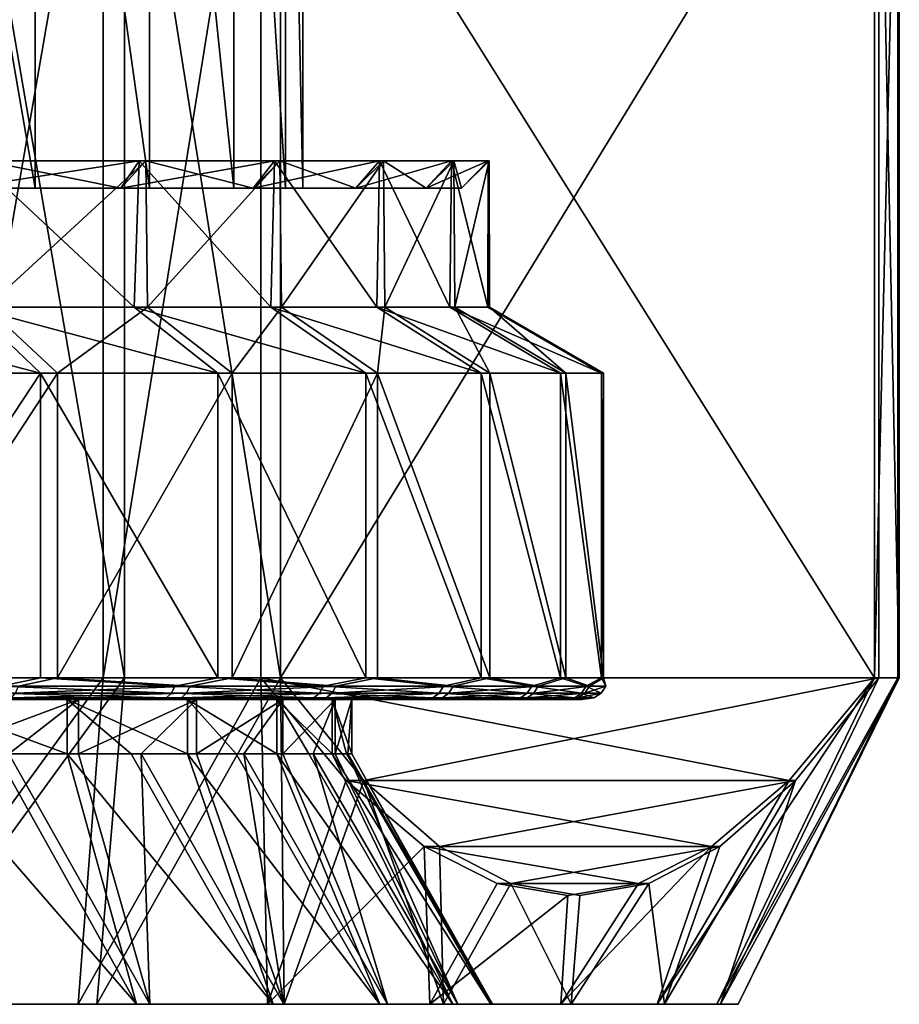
# Model space of a CAD drawing. Header units: metres. Extents: x -105 to 105, y -117 to 62.
# Tile 139 of 256: x -67 to -59, y 25 to 34. Entities that reach past the tile are written whole.
import ezdxf

# ---------------------------------------------------------------- set-up
doc = ezdxf.new("R2010")
doc.units = ezdxf.units.M
doc.layers.add('solid_509432_AD150_SW0001', color=7, linetype='CONTINUOUS')

msp = doc.modelspace()

# ---------------------------------------------------------------- linework, layer by layer
at = {"layer": 'solid_509432_AD150_SW0001'}
for points in [[(-68.250732, 40.165913, -7.593467), (-68.250885, 32.700001, -7.5936), (-66.956642, 32.700001, -6.299397)], [(-68.250732, 40.165913, 8.493466), (-66.95665, 32.700001, 7.199407), (-68.250877, 32.700001, 8.493591)], [(-66.956535, 40.165913, -6.29927), (-68.250732, 40.165913, -7.593467), (-66.956642, 32.700001, -6.299397)], [(-68.250732, 40.165913, 8.493466), (-66.956535, 40.165913, 7.19927), (-66.95665, 32.700001, 7.199407)], [(-66.956535, 40.165913, 7.19927), (-65.906815, 32.700001, 5.700134), (-66.95665, 32.700001, 7.199407)], [(-66.956535, 40.165913, -6.29927), (-66.956642, 32.700001, -6.299397), (-65.906792, 32.700001, -4.800103)], [(-65.906731, 40.165913, -4.8), (-66.956535, 40.165913, -6.29927), (-65.906792, 32.700001, -4.800103)], [(-66.956535, 40.165913, 7.19927), (-65.906731, 40.165913, 5.7), (-65.906815, 32.700001, 5.700134)], [(-65.906731, 40.165913, 5.7), (-65.13327, 32.700001, 4.041327), (-65.906815, 32.700001, 5.700134)], [(-65.906731, 40.165913, -4.8), (-65.906792, 32.700001, -4.800103), (-65.133247, 32.700001, -3.141274)], [(-65.133224, 40.165913, -3.141212), (-65.906731, 40.165913, -4.8), (-65.133247, 32.700001, -3.141274)], [(-65.906731, 40.165913, 5.7), (-65.133224, 40.165913, 4.041212), (-65.13327, 32.700001, 4.041327)], [(-65.133224, 40.165913, 4.041212), (-64.659531, 32.700001, 2.273388), (-65.13327, 32.700001, 4.041327)], [(-65.133224, 40.165913, -3.141212), (-65.133247, 32.700001, -3.141274), (-64.659523, 32.700001, -1.37332)], [(-64.659515, 40.165913, -1.373306), (-65.133224, 40.165913, -3.141212), (-64.659523, 32.700001, -1.37332)], [(-65.133224, 40.165913, 4.041212), (-64.659515, 40.165913, 2.273306), (-64.659531, 32.700001, 2.273388)], [(-64.659515, 40.165913, 2.273306), (-64.5, 32.700001, 0.450036), (-64.659531, 32.700001, 2.273388)], [(-64.659515, 40.165913, -1.373306), (-64.659523, 32.700001, -1.37332), (-64.5, 32.700001, 0.450036)], [(-64.5, 40.165913, 0.45), (-64.659515, 40.165913, -1.373306), (-64.5, 32.700001, 0.450036)], [(-64.659515, 40.165913, 2.273306), (-64.5, 40.165913, 0.45), (-64.5, 32.700001, 0.450036)], [(-66.334839, 37.200001, -13.000463), (-66.334839, 28.200001, -13.000463), (-67.89418, 28.200001, -13.885528)], [(-67.89418, 37.200001, -13.885528), (-66.334839, 37.200001, -13.000463), (-67.89418, 28.200001, -13.885528)], [(-67.684135, 37.200001, 14.679482), (-67.684135, 28.200001, 14.679482), (-66.137978, 28.200001, 13.771583)], [(-67.684135, 37.200001, 14.679482), (-66.137978, 28.200001, 13.771583), (-66.137978, 37.200001, 13.771583)], [(-64.884377, 37.200001, -11.94654), (-64.884377, 28.200001, -11.94654), (-66.334839, 28.200001, -13.000463)], [(-66.334839, 37.200001, -13.000463), (-64.884377, 37.200001, -11.94654), (-66.334839, 28.200001, -13.000463)], [(-66.137978, 37.200001, 13.771583), (-66.137978, 28.200001, 13.771583), (-64.703178, 28.200001, 12.696445)], [(-66.137978, 37.200001, 13.771583), (-64.703178, 28.200001, 12.696445), (-64.703178, 37.200001, 12.696445)], [(-64.884377, 37.200001, -11.94654), (-59.245857, 28.200001, -2.34409), (-64.884377, 28.200001, -11.94654)], [(-59.245857, 37.200001, -2.34409), (-59.245857, 28.200001, -2.34409), (-64.884377, 37.200001, -11.94654)], [(-59.20647, 37.200001, 3.012115), (-64.703178, 28.200001, 12.696445), (-59.20647, 28.200001, 3.012115)], [(-64.703178, 37.200001, 12.696445), (-64.703178, 28.200001, 12.696445), (-59.20647, 37.200001, 3.012115)], [(-59.032162, 37.200001, -0.563945), (-59.032162, 28.200001, -0.563945), (-59.245857, 28.200001, -2.34409)], [(-59.032162, 37.200001, -0.563945), (-59.245857, 28.200001, -2.34409), (-59.245857, 37.200001, -2.34409)], [(-59.20647, 37.200001, 3.012115), (-59.20647, 28.200001, 3.012115), (-59.018974, 28.200001, 1.22902)], [(-59.20647, 37.200001, 3.012115), (-59.018974, 28.200001, 1.22902), (-59.018974, 37.200001, 1.22902)], [(-59.018974, 37.200001, 1.22902), (-59.018974, 28.200001, 1.22902), (-59.032162, 28.200001, -0.563945)], [(-59.018974, 37.200001, 1.22902), (-59.032162, 28.200001, -0.563945), (-59.032162, 37.200001, -0.563945)], [(-67.629585, 32.700001, 9.919794), (-66.171425, 32.700001, 8.577498), (-67.419907, 32.950001, 10.073131)], [(-67.629578, 32.700001, -9.019788), (-67.490868, 32.950001, -9.228607), (-66.003456, 32.950001, -7.864123)], [(-66.17144, 32.700001, -7.677511), (-67.629578, 32.700001, -9.019788), (-66.003456, 32.950001, -7.864123)], [(-67.490868, 32.950001, -9.228607), (-67.547226, 31.606218, -9.272072), (-66.048615, 31.606218, -7.912729)], [(-66.003456, 32.950001, -7.864123), (-67.490868, 32.950001, -9.228607), (-66.048615, 31.606218, -7.912729)], [(-67.419907, 32.950001, 10.073131), (-65.942566, 32.950001, 8.697747), (-67.405067, 31.606218, 10.061424)], [(-66.171425, 32.700001, 8.577498), (-65.942566, 32.950001, 8.697747), (-67.419907, 32.950001, 10.073131)], [(-65.942566, 32.950001, 8.697747), (-65.926605, 31.606218, 8.68019), (-67.405067, 31.606218, 10.061424)], [(-66.17144, 32.700001, -7.677511), (-66.003456, 32.950001, -7.864123), (-64.7603, 32.950001, -6.27391)], [(-64.954102, 32.700001, -6.11353), (-66.17144, 32.700001, -7.677511), (-64.7603, 32.950001, -6.27391)], [(-66.171425, 32.700001, 8.577498), (-64.954079, 32.700001, 7.013494), (-65.942566, 32.950001, 8.697747)], [(-66.003456, 32.950001, -7.864123), (-66.048615, 31.606218, -7.912729), (-64.794197, 31.606218, -6.325261)], [(-64.7603, 32.950001, -6.27391), (-66.003456, 32.950001, -7.864123), (-64.794197, 31.606218, -6.325261)], [(-65.942566, 32.950001, 8.697747), (-64.711136, 32.950001, 7.098436), (-65.926605, 31.606218, 8.68019)], [(-64.954079, 32.700001, 7.013494), (-64.711136, 32.950001, 7.098436), (-65.942566, 32.950001, 8.697747)], [(-64.711136, 32.950001, 7.098436), (-64.695671, 31.606218, 7.074447), (-65.926605, 31.606218, 8.68019)], [(-64.954102, 32.700001, -6.11353), (-64.7603, 32.950001, -6.27391), (-63.795147, 32.950001, -4.501141)], [(-64.010788, 32.700001, -4.370495), (-64.954102, 32.700001, -6.11353), (-63.795147, 32.950001, -4.501141)], [(-64.954079, 32.700001, 7.013494), (-64.010765, 32.700001, 5.270436), (-64.711136, 32.950001, 7.098436)], [(-64.7603, 32.950001, -6.27391), (-64.794197, 31.606218, -6.325261), (-63.818207, 31.606218, -4.552999)], [(-63.795147, 32.950001, -4.501141), (-64.7603, 32.950001, -6.27391), (-63.818207, 31.606218, -4.552999)], [(-64.711136, 32.950001, 7.098436), (-63.759045, 32.950001, 5.318618), (-64.695671, 31.606218, 7.074447)], [(-64.010765, 32.700001, 5.270436), (-63.759045, 32.950001, 5.318618), (-64.711136, 32.950001, 7.098436)], [(-63.759045, 32.950001, 5.318618), (-63.745846, 31.606218, 5.288024), (-64.695671, 31.606218, 7.074447)], [(-64.010788, 32.700001, -4.370495), (-63.795147, 32.950001, -4.501141), (-63.134212, 32.950001, -2.593948)], [(-63.367229, 32.700001, -2.495951), (-64.010788, 32.700001, -4.370495), (-63.134212, 32.950001, -2.593948)], [(-64.010765, 32.700001, 5.270436), (-63.36721, 32.700001, 3.395874), (-63.759045, 32.950001, 5.318618)], [(-63.795147, 32.950001, -4.501141), (-63.818207, 31.606218, -4.552999), (-63.147243, 31.606218, -2.644296)], [(-63.134212, 32.950001, -2.593948), (-63.795147, 32.950001, -4.501141), (-63.147243, 31.606218, -2.644296)], [(-63.759045, 32.950001, 5.318618), (-63.112152, 32.950001, 3.406617), (-63.745846, 31.606218, 5.288024)], [(-63.36721, 32.700001, 3.395874), (-63.112152, 32.950001, 3.406617), (-63.759045, 32.950001, 5.318618)], [(-63.112152, 32.950001, 3.406617), (-63.103024, 31.606218, 3.36966), (-63.745846, 31.606218, 5.288024)], [(-63.367229, 32.700001, -2.495951), (-63.134212, 32.950001, -2.593948), (-62.795437, 32.950001, -0.604112)], [(-63.040993, 32.700001, -0.541029), (-63.367229, 32.700001, -2.495951), (-62.795437, 32.950001, -0.604112)], [(-63.36721, 32.700001, 3.395874), (-63.040985, 32.700001, 1.440942), (-63.112152, 32.950001, 3.406617)], [(-63.134212, 32.950001, -2.593948), (-63.147243, 31.606218, -2.644296), (-62.799603, 31.606218, -0.651251)], [(-62.795437, 32.950001, -0.604112), (-63.134212, 32.950001, -2.593948), (-62.799603, 31.606218, -0.651251)], [(-63.112152, 32.950001, 3.406617), (-62.788017, 32.950001, 1.414344), (-63.103024, 31.606218, 3.36966)], [(-63.040985, 32.700001, 1.440942), (-62.788017, 32.950001, 1.414344), (-63.112152, 32.950001, 3.406617)], [(-62.788017, 32.950001, 1.414344), (-62.784725, 31.606218, 1.371719), (-63.103024, 31.606218, 3.36966)], [(-63.040993, 32.700001, -0.541029), (-62.795437, 32.950001, -0.604112), (-62.788017, 32.950001, 1.414344)], [(-63.040985, 32.700001, 1.440942), (-63.040993, 32.700001, -0.541029), (-62.788017, 32.950001, 1.414344)], [(-62.795437, 32.950001, -0.604112), (-62.799603, 31.606218, -0.651251), (-62.784725, 31.606218, 1.371719)], [(-62.788017, 32.950001, 1.414344), (-62.795437, 32.950001, -0.604112), (-62.784725, 31.606218, 1.371719)], [(-69.75016, 32.700001, -8.64336), (-67.629578, 32.700001, -9.019788), (-66.17144, 32.700001, -7.677511)], [(-68.250885, 32.700001, -7.5936), (-69.75016, 32.700001, -8.64336), (-66.17144, 32.700001, -7.677511)], [(-69.75013, 32.700001, 9.543344), (-66.171425, 32.700001, 8.577498), (-67.629585, 32.700001, 9.919794)], [(-69.75013, 32.700001, 9.543344), (-68.250877, 32.700001, 8.493591), (-66.171425, 32.700001, 8.577498)], [(-68.250885, 32.700001, -7.5936), (-66.17144, 32.700001, -7.677511), (-64.954102, 32.700001, -6.11353)], [(-66.956642, 32.700001, -6.299397), (-68.250885, 32.700001, -7.5936), (-64.954102, 32.700001, -6.11353)], [(-68.250877, 32.700001, 8.493591), (-66.95665, 32.700001, 7.199407), (-66.171425, 32.700001, 8.577498)], [(-66.95665, 32.700001, 7.199407), (-64.954079, 32.700001, 7.013494), (-66.171425, 32.700001, 8.577498)], [(-66.95665, 32.700001, 7.199407), (-65.906815, 32.700001, 5.700134), (-64.954079, 32.700001, 7.013494)], [(-65.906792, 32.700001, -4.800103), (-66.956642, 32.700001, -6.299397), (-64.954102, 32.700001, -6.11353)], [(-65.906815, 32.700001, 5.700134), (-64.010765, 32.700001, 5.270436), (-64.954079, 32.700001, 7.013494)], [(-65.906815, 32.700001, 5.700134), (-65.13327, 32.700001, 4.041327), (-64.010765, 32.700001, 5.270436)], [(-65.906792, 32.700001, -4.800103), (-64.954102, 32.700001, -6.11353), (-64.010788, 32.700001, -4.370495)], [(-65.133247, 32.700001, -3.141274), (-65.906792, 32.700001, -4.800103), (-64.010788, 32.700001, -4.370495)], [(-65.13327, 32.700001, 4.041327), (-63.36721, 32.700001, 3.395874), (-64.010765, 32.700001, 5.270436)], [(-65.13327, 32.700001, 4.041327), (-64.659531, 32.700001, 2.273388), (-63.36721, 32.700001, 3.395874)], [(-65.133247, 32.700001, -3.141274), (-64.010788, 32.700001, -4.370495), (-63.367229, 32.700001, -2.495951)], [(-64.659523, 32.700001, -1.37332), (-65.133247, 32.700001, -3.141274), (-63.367229, 32.700001, -2.495951)], [(-64.659531, 32.700001, 2.273388), (-63.040985, 32.700001, 1.440942), (-63.36721, 32.700001, 3.395874)], [(-64.659531, 32.700001, 2.273388), (-64.5, 32.700001, 0.450036), (-63.040985, 32.700001, 1.440942)], [(-64.659523, 32.700001, -1.37332), (-63.367229, 32.700001, -2.495951), (-63.040993, 32.700001, -0.541029)], [(-64.5, 32.700001, 0.450036), (-64.659523, 32.700001, -1.37332), (-63.040993, 32.700001, -0.541029)], [(-64.5, 32.700001, 0.450036), (-63.040993, 32.700001, -0.541029), (-63.040985, 32.700001, 1.440942)], [(-69.249123, 31.606218, -10.366189), (-68.75621, 31, -11.293299), (-66.908424, 31, -10.105395)], [(-67.547226, 31.606218, -9.272072), (-69.249123, 31.606218, -10.366189), (-66.908424, 31, -10.105395)], [(-67.405067, 31.606218, 10.061424), (-66.754074, 31, 10.885262), (-68.58419, 31, 12.100211)], [(-67.547226, 31.606218, -9.272072), (-66.908424, 31, -10.105395), (-65.281357, 31, -8.629533)], [(-66.048615, 31.606218, -7.912729), (-67.547226, 31.606218, -9.272072), (-65.281357, 31, -8.629533)], [(-67.405067, 31.606218, 10.061424), (-65.926605, 31.606218, 8.68019), (-66.754074, 31, 10.885262)], [(-65.926605, 31.606218, 8.68019), (-65.148888, 31, 9.385633), (-66.754074, 31, 10.885262)], [(-66.048615, 31.606218, -7.912729), (-65.281357, 31, -8.629533), (-63.919411, 31, -6.905989)], [(-64.794197, 31.606218, -6.325261), (-66.048615, 31.606218, -7.912729), (-63.919411, 31, -6.905989)], [(-65.926605, 31.606218, 8.68019), (-64.695671, 31.606218, 7.074447), (-65.148888, 31, 9.385633)], [(-64.695671, 31.606218, 7.074447), (-63.812435, 31, 7.642248), (-65.148888, 31, 9.385633)], [(-64.794197, 31.606218, -6.325261), (-63.919411, 31, -6.905989), (-62.859756, 31, -4.981807)], [(-63.818207, 31.606218, -4.552999), (-64.794197, 31.606218, -6.325261), (-62.859756, 31, -4.981807)], [(-64.695671, 31.606218, 7.074447), (-63.745846, 31.606218, 5.288024), (-63.812435, 31, 7.642248)], [(-63.818207, 31.606218, -4.552999), (-62.859756, 31, -4.981807), (-62.13129, 31, -2.909507)], [(-63.147243, 31.606218, -2.644296), (-63.818207, 31.606218, -4.552999), (-62.13129, 31, -2.909507)], [(-63.745846, 31.606218, 5.288024), (-62.781193, 31, 5.702691), (-63.812435, 31, 7.642248)], [(-63.745846, 31.606218, 5.288024), (-63.103024, 31.606218, 3.36966), (-62.781193, 31, 5.702691)], [(-63.147243, 31.606218, -2.644296), (-62.13129, 31, -2.909507), (-61.753853, 31, -0.745654)], [(-62.799603, 31.606218, -0.651251), (-63.147243, 31.606218, -2.644296), (-61.753853, 31, -0.745654)], [(-63.103024, 31.606218, 3.36966), (-62.083279, 31, 3.619903), (-62.781193, 31, 5.702691)], [(-63.103024, 31.606218, 3.36966), (-62.784725, 31.606218, 1.371719), (-62.083279, 31, 3.619903)], [(-62.799603, 31.606218, -0.651251), (-61.753853, 31, -0.745654), (-61.737701, 31, 1.450733)], [(-62.784725, 31.606218, 1.371719), (-62.799603, 31.606218, -0.651251), (-61.737701, 31, 1.450733)], [(-62.784725, 31.606218, 1.371719), (-61.737701, 31, 1.450733), (-62.083279, 31, 3.619903)], [(-66.908424, 31, -10.105395), (-68.75621, 31, -11.293299), (-68.756081, 28.200001, -11.29323)], [(-66.908424, 31, -10.105395), (-68.756081, 28.200001, -11.29323), (-66.908363, 28.200001, -10.105351)], [(-68.58419, 31, 12.100211), (-66.754074, 31, 10.885262), (-68.584061, 28.200001, 12.10014)], [(-66.754074, 31, 10.885262), (-66.754021, 28.200001, 10.885219), (-68.584061, 28.200001, 12.10014)], [(-66.908424, 31, -10.105395), (-66.908363, 28.200001, -10.105351), (-65.281372, 28.200001, -8.629551)], [(-65.281357, 31, -8.629533), (-66.908424, 31, -10.105395), (-65.281372, 28.200001, -8.629551)], [(-66.754074, 31, 10.885262), (-65.148888, 31, 9.385633), (-66.754021, 28.200001, 10.885219)], [(-65.148888, 31, 9.385633), (-65.148903, 28.200001, 9.385652), (-66.754021, 28.200001, 10.885219)], [(-65.281357, 31, -8.629533), (-65.281372, 28.200001, -8.629551), (-63.919476, 28.200001, -6.906084)], [(-63.919411, 31, -6.905989), (-65.281357, 31, -8.629533), (-63.919476, 28.200001, -6.906084)], [(-63.812435, 31, 7.642248), (-63.8125, 28.200001, 7.642344), (-65.148903, 28.200001, 9.385652)], [(-65.148888, 31, 9.385633), (-63.812435, 31, 7.642248), (-65.148903, 28.200001, 9.385652)], [(-63.919411, 31, -6.905989), (-63.919476, 28.200001, -6.906084), (-62.859829, 28.200001, -4.981962)], [(-62.859756, 31, -4.981807), (-63.919411, 31, -6.905989), (-62.859829, 28.200001, -4.981962)], [(-63.812435, 31, 7.642248), (-62.781261, 28.200001, 5.702847), (-63.8125, 28.200001, 7.642344)], [(-63.812435, 31, 7.642248), (-62.781193, 31, 5.702691), (-62.781261, 28.200001, 5.702847)], [(-62.859756, 31, -4.981807), (-62.859829, 28.200001, -4.981962), (-62.131332, 28.200001, -2.909671)], [(-62.13129, 31, -2.909507), (-62.859756, 31, -4.981807), (-62.131332, 28.200001, -2.909671)], [(-62.781193, 31, 5.702691), (-62.083317, 28.200001, 3.620067), (-62.781261, 28.200001, 5.702847)], [(-62.781193, 31, 5.702691), (-62.083279, 31, 3.619903), (-62.083317, 28.200001, 3.620067)], [(-62.13129, 31, -2.909507), (-62.131332, 28.200001, -2.909671), (-61.75386, 28.200001, -0.745736)], [(-61.753853, 31, -0.745654), (-62.13129, 31, -2.909507), (-61.75386, 28.200001, -0.745736)], [(-62.083279, 31, 3.619903), (-61.737709, 28.200001, 1.450815), (-62.083317, 28.200001, 3.620067)], [(-62.083279, 31, 3.619903), (-61.737701, 31, 1.450733), (-61.737709, 28.200001, 1.450815)], [(-61.753853, 31, -0.745654), (-61.75386, 28.200001, -0.745736), (-61.737709, 28.200001, 1.450815)], [(-61.737701, 31, 1.450733), (-61.753853, 31, -0.745654), (-61.737709, 28.200001, 1.450815)], [(-67.270645, 28.123463, -10.354735), (-66.908363, 28.200001, -10.105351), (-68.756081, 28.200001, -11.29323)], [(-67.112587, 28.123463, 11.139903), (-68.584061, 28.200001, 12.10014), (-66.754021, 28.200001, 10.885219)], [(-66.334839, 28.200001, -13.000463), (-66.56356, 25.200001, -11.343067), (-68.512344, 25.200001, -12.517667)], [(-67.89418, 28.200001, -13.885528), (-66.334839, 28.200001, -13.000463), (-68.512344, 25.200001, -12.517667)], [(-66.137978, 28.200001, 13.771583), (-68.32235, 25.200001, 13.32086), (-66.391052, 25.200001, 12.11773)], [(-66.137978, 28.200001, 13.771583), (-67.684135, 28.200001, 14.679482), (-68.32235, 25.200001, 13.32086)], [(-67.270645, 28.123463, -10.354735), (-65.675568, 28.123463, -9.012573), (-66.908363, 28.200001, -10.105351)], [(-65.53743, 28.123463, 9.774429), (-67.112587, 28.123463, 11.139903), (-66.754021, 28.200001, 10.885219)], [(-65.675568, 28.123463, -9.012573), (-65.281372, 28.200001, -8.629551), (-66.908363, 28.200001, -10.105351)], [(-65.53743, 28.123463, 9.774429), (-66.754021, 28.200001, 10.885219), (-65.148903, 28.200001, 9.385652)], [(-64.884377, 28.200001, -11.94654), (-64.822617, 25.200001, -9.878162), (-66.56356, 25.200001, -11.343067)], [(-66.334839, 28.200001, -13.000463), (-64.884377, 28.200001, -11.94654), (-66.56356, 25.200001, -11.343067)], [(-64.703178, 28.200001, 12.696445), (-66.391052, 25.200001, 12.11773), (-64.671837, 25.200001, 10.627381)], [(-64.703178, 28.200001, 12.696445), (-66.137978, 28.200001, 13.771583), (-66.391052, 25.200001, 12.11773)], [(-65.675568, 28.123463, -9.012573), (-64.310097, 28.123463, -7.437411), (-65.281372, 28.200001, -8.629551)], [(-64.195267, 28.123463, 8.179358), (-65.53743, 28.123463, 9.774429), (-65.148903, 28.200001, 9.385652)], [(-64.310097, 28.123463, -7.437411), (-63.919476, 28.200001, -6.906084), (-65.281372, 28.200001, -8.629551)], [(-64.195267, 28.123463, 8.179358), (-65.148903, 28.200001, 9.385652), (-63.8125, 28.200001, 7.642344)], [(-64.884377, 28.200001, -11.94654), (-64.099403, 27.257408, -10.609726), (-64.822617, 25.200001, -9.878162)], [(-64.884377, 28.200001, -11.94654), (-59.245857, 28.200001, -2.34409), (-60.03083, 27.257406, -3.680908)], [(-64.884377, 28.200001, -11.94654), (-60.03083, 27.257406, -3.680908), (-64.099403, 27.257408, -10.609726)], [(-63.937943, 27.257406, 11.348227), (-64.703178, 28.200001, 12.696445), (-64.671837, 25.200001, 10.627381)], [(-59.20647, 28.200001, 3.012115), (-64.703178, 28.200001, 12.696445), (-63.937943, 27.257406, 11.348227)], [(-64.310097, 28.123463, -7.437411), (-63.207844, 28.123463, -5.668035), (-63.919476, 28.200001, -6.906084)], [(-63.119152, 28.123463, 6.393963), (-64.195267, 28.123463, 8.179358), (-63.8125, 28.200001, 7.642344)], [(-59.20647, 28.200001, 3.012115), (-63.937943, 27.257406, 11.348227), (-59.971699, 27.257408, 4.360328)], [(-63.207844, 28.123463, -5.668035), (-62.859829, 28.200001, -4.981962), (-63.919476, 28.200001, -6.906084)], [(-63.119152, 28.123463, 6.393963), (-63.8125, 28.200001, 7.642344), (-62.781261, 28.200001, 5.702847)], [(-63.207844, 28.123463, -5.668035), (-62.395954, 28.123463, -3.748012), (-62.859829, 28.200001, -4.981962)], [(-62.335583, 28.123463, 4.462209), (-63.119152, 28.123463, 6.393963), (-62.781261, 28.200001, 5.702847)], [(-62.395954, 28.123463, -3.748012), (-62.131332, 28.200001, -2.909671), (-62.859829, 28.200001, -4.981962)], [(-62.335583, 28.123463, 4.462209), (-62.781261, 28.200001, 5.702847), (-62.083317, 28.200001, 3.620067)], [(-62.395954, 28.123463, -3.748012), (-61.894417, 28.123463, -1.72462), (-62.131332, 28.200001, -2.909671)], [(-61.863857, 28.123463, 2.431661), (-62.335583, 28.123463, 4.462209), (-62.083317, 28.200001, 3.620067)], [(-61.894417, 28.123463, -1.72462), (-61.75386, 28.200001, -0.745736), (-62.131332, 28.200001, -2.909671)], [(-61.863857, 28.123463, 2.431661), (-62.083317, 28.200001, 3.620067), (-61.737709, 28.200001, 1.450815)], [(-61.894417, 28.123463, -1.72462), (-61.715584, 28.123463, 0.352318), (-61.75386, 28.200001, -0.745736)], [(-61.715584, 28.123463, 0.352318), (-61.863857, 28.123463, 2.431661), (-61.737709, 28.200001, 1.450815)], [(-61.715584, 28.123463, 0.352318), (-61.737709, 28.200001, 1.450815), (-61.75386, 28.200001, -0.745736)], [(-59.245857, 28.200001, -2.34409), (-60.69558, 25.200001, -1.923522), (-61.243027, 25.200001, -4.132107)], [(-60.03083, 27.257406, -3.680908), (-59.245857, 28.200001, -2.34409), (-61.243027, 25.200001, -4.132107)], [(-59.032162, 28.200001, -0.563945), (-60.500393, 25.200001, 0.343382), (-60.69558, 25.200001, -1.923522)], [(-59.245857, 28.200001, -2.34409), (-59.032162, 28.200001, -0.563945), (-60.69558, 25.200001, -1.923522)], [(-59.018974, 28.200001, 1.22902), (-60.662224, 25.200001, 2.612911), (-60.500393, 25.200001, 0.343382)], [(-59.20647, 28.200001, 3.012115), (-59.971699, 27.257408, 4.360328), (-60.662224, 25.200001, 2.612911)], [(-59.018974, 28.200001, 1.22902), (-59.20647, 28.200001, 3.012115), (-60.662224, 25.200001, 2.612911)], [(-59.032162, 28.200001, -0.563945), (-59.018974, 28.200001, 1.22902), (-60.500393, 25.200001, 0.343382)], [(-67.333702, 28.015163, -10.266584), (-65.751648, 28.015163, -8.935372), (-67.295898, 28.058523, -10.319429)], [(-67.295898, 28.058523, -10.319429), (-65.706039, 28.058523, -8.981652), (-67.270645, 28.123463, -10.354735)], [(-65.751648, 28.015163, -8.935372), (-65.706039, 28.058523, -8.981652), (-67.295898, 28.058523, -10.319429)], [(-65.706039, 28.058523, -8.981652), (-65.675568, 28.123463, -9.012573), (-67.270645, 28.123463, -10.354735)], [(-67.176941, 28.015163, 11.052689), (-67.138359, 28.058523, 11.104972), (-65.568344, 28.058523, 9.74396)], [(-65.614624, 28.015163, 9.698356), (-67.176941, 28.015163, 11.052689), (-65.568344, 28.058523, 9.74396)], [(-67.138359, 28.058523, 11.104972), (-67.112587, 28.123463, 11.139903), (-65.53743, 28.123463, 9.774429)], [(-65.568344, 28.058523, 9.74396), (-67.138359, 28.058523, 11.104972), (-65.53743, 28.123463, 9.774429)], [(-65.751648, 28.015163, -8.935372), (-64.397308, 28.015163, -7.373061), (-65.706039, 28.058523, -8.981652)], [(-65.706039, 28.058523, -8.981652), (-64.345032, 28.058523, -7.411638), (-65.675568, 28.123463, -9.012573)], [(-64.397308, 28.015163, -7.373061), (-64.345032, 28.058523, -7.411638), (-65.706039, 28.058523, -8.981652)], [(-64.345032, 28.058523, -7.411638), (-64.310097, 28.123463, -7.437411), (-65.675568, 28.123463, -9.012573)], [(-65.614624, 28.015163, 9.698356), (-65.568344, 28.058523, 9.74396), (-64.230568, 28.058523, 8.1541)], [(-64.283417, 28.015163, 8.116298), (-65.614624, 28.015163, 9.698356), (-64.230568, 28.058523, 8.1541)], [(-65.568344, 28.058523, 9.74396), (-65.53743, 28.123463, 9.774429), (-64.195267, 28.123463, 8.179358)], [(-64.230568, 28.058523, 8.1541), (-65.568344, 28.058523, 9.74396), (-64.195267, 28.123463, 8.179358)], [(-64.397308, 28.015163, -7.373061), (-63.30405, 28.015163, -5.61812), (-64.345032, 28.058523, -7.411638)], [(-64.345032, 28.058523, -7.411638), (-63.246376, 28.058523, -5.648043), (-64.310097, 28.123463, -7.437411)], [(-63.30405, 28.015163, -5.61812), (-63.246376, 28.058523, -5.648043), (-64.345032, 28.058523, -7.411638)], [(-63.246376, 28.058523, -5.648043), (-63.207844, 28.123463, -5.668035), (-64.310097, 28.123463, -7.437411)], [(-64.283417, 28.015163, 8.116298), (-64.230568, 28.058523, 8.1541), (-63.157974, 28.058523, 6.37454)], [(-63.21608, 28.015163, 6.345469), (-64.283417, 28.015163, 8.116298), (-63.157974, 28.058523, 6.37454)], [(-64.230568, 28.058523, 8.1541), (-64.195267, 28.123463, 8.179358), (-63.119152, 28.123463, 6.393963)], [(-63.157974, 28.058523, 6.37454), (-64.230568, 28.058523, 8.1541), (-63.119152, 28.123463, 6.393963)], [(-63.30405, 28.015163, -5.61812), (-62.498783, 28.015163, -3.713762), (-63.246376, 28.058523, -5.648043)], [(-63.246376, 28.058523, -5.648043), (-62.437141, 28.058523, -3.734294), (-63.207844, 28.123463, -5.668035)], [(-62.498783, 28.015163, -3.713762), (-62.437141, 28.058523, -3.734294), (-63.246376, 28.058523, -5.648043)], [(-63.21608, 28.015163, 6.345469), (-63.157974, 28.058523, 6.37454), (-62.376965, 28.058523, 4.449099)], [(-62.438908, 28.015163, 4.429475), (-63.21608, 28.015163, 6.345469), (-62.376965, 28.058523, 4.449099)], [(-62.437141, 28.058523, -3.734294), (-62.395954, 28.123463, -3.748012), (-63.207844, 28.123463, -5.668035)], [(-63.157974, 28.058523, 6.37454), (-63.119152, 28.123463, 6.393963), (-62.335583, 28.123463, 4.462209)], [(-62.376965, 28.058523, 4.449099), (-63.157974, 28.058523, 6.37454), (-62.335583, 28.123463, 4.462209)], [(-62.498783, 28.015163, -3.713762), (-62.001339, 28.015163, -1.706879), (-62.437141, 28.058523, -3.734294)], [(-62.438908, 28.015163, 4.429475), (-62.376965, 28.058523, 4.449099), (-61.90678, 28.058523, 2.425185)], [(-61.971027, 28.015163, 2.415493), (-62.438908, 28.015163, 4.429475), (-61.90678, 28.058523, 2.425185)], [(-62.437141, 28.058523, -3.734294), (-61.937241, 28.058523, -1.717515), (-62.395954, 28.123463, -3.748012)], [(-62.001339, 28.015163, -1.706879), (-61.937241, 28.058523, -1.717515), (-62.437141, 28.058523, -3.734294)], [(-61.937241, 28.058523, -1.717515), (-61.894417, 28.123463, -1.72462), (-62.395954, 28.123463, -3.748012)], [(-62.376965, 28.058523, 4.449099), (-62.335583, 28.123463, 4.462209), (-61.863857, 28.123463, 2.431661)], [(-61.90678, 28.058523, 2.425185), (-62.376965, 28.058523, 4.449099), (-61.863857, 28.123463, 2.431661)], [(-62.001339, 28.015163, -1.706879), (-61.823963, 28.015163, 0.353115), (-61.937241, 28.058523, -1.717515)], [(-61.971027, 28.015163, 2.415493), (-61.90678, 28.058523, 2.425185), (-61.758991, 28.058523, 0.352637)], [(-61.823963, 28.015163, 0.353115), (-61.971027, 28.015163, 2.415493), (-61.758991, 28.058523, 0.352637)], [(-61.937241, 28.058523, -1.717515), (-61.758991, 28.058523, 0.352637), (-61.894417, 28.123463, -1.72462)], [(-61.823963, 28.015163, 0.353115), (-61.758991, 28.058523, 0.352637), (-61.937241, 28.058523, -1.717515)], [(-61.90678, 28.058523, 2.425185), (-61.863857, 28.123463, 2.431661), (-61.715584, 28.123463, 0.352318)], [(-61.758991, 28.058523, 0.352637), (-61.90678, 28.058523, 2.425185), (-61.715584, 28.123463, 0.352318)], [(-61.758991, 28.058523, 0.352637), (-61.715584, 28.123463, 0.352318), (-61.894417, 28.123463, -1.72462)], [(-67.333702, 28.015163, -10.266584), (-68.854568, 28, -11.119081), (-67.033432, 28, -9.94922)], [(-67.033432, 28, -9.94922), (-68.854568, 28, -11.119081), (-68.023384, 28, -7.989745)], [(-67.176941, 28.015163, 11.052689), (-66.881363, 28, 10.730941), (-68.685097, 28, 11.927457)], [(-68.685097, 28, 11.927457), (-66.881363, 28, 10.730941), (-67.900024, 28, 8.786238)], [(-68.023384, 28, -7.989745), (-67.314323, 27.5, -7.349543), (-66.663765, 27.5, -6.649975)], [(-66.663765, 28, -6.649975), (-68.023384, 28, -7.989745), (-66.663765, 27.5, -6.649975)], [(-67.033432, 28, -9.94922), (-68.023384, 28, -7.989745), (-66.663765, 28, -6.649975)], [(-66.560257, 28, 7.426619), (-67.200455, 27.5, 8.135677), (-67.900024, 27.5, 8.786238)], [(-67.900024, 28, 8.786238), (-66.560257, 28, 7.426619), (-67.900024, 27.5, 8.786238)], [(-66.881363, 28, 10.730941), (-66.560257, 28, 7.426619), (-67.900024, 28, 8.786238)], [(-67.333702, 28.015163, -10.266584), (-67.033432, 28, -9.94922), (-65.751648, 28.015163, -8.935372)], [(-66.560257, 28, 7.426619), (-66.560257, 27.5, 7.426619), (-67.200455, 27.5, 8.135677)], [(-65.614624, 28.015163, 9.698356), (-66.881363, 28, 10.730941), (-67.176941, 28.015163, 11.052689)], [(-65.751648, 28.015163, -8.935372), (-67.033432, 28, -9.94922), (-65.429916, 28, -8.495587)], [(-67.033432, 28, -9.94922), (-66.663765, 28, -6.649975), (-65.557472, 28, -5.094467)], [(-65.429916, 28, -8.495587), (-67.033432, 28, -9.94922), (-65.557472, 28, -5.094467)], [(-65.614624, 28.015163, 9.698356), (-65.2994, 28, 9.253885), (-66.881363, 28, 10.730941)], [(-66.881363, 28, 10.730941), (-65.2994, 28, 9.253885), (-66.560257, 28, 7.426619)], [(-66.663765, 28, -6.649975), (-66.663765, 27.5, -6.649975), (-66.07679, 27.5, -5.896557)], [(-66.663765, 28, -6.649975), (-66.07679, 27.5, -5.896557), (-65.557472, 27.5, -5.094467)], [(-65.557472, 28, -5.094467), (-66.663765, 28, -6.649975), (-65.557472, 27.5, -5.094467)], [(-65.476959, 28, 5.85501), (-65.984421, 27.5, 6.66465), (-66.560257, 27.5, 7.426619)], [(-66.560257, 28, 7.426619), (-65.476959, 28, 5.85501), (-66.560257, 27.5, 7.426619)], [(-65.2994, 28, 9.253885), (-65.476959, 28, 5.85501), (-66.560257, 28, 7.426619)], [(-65.476959, 28, 5.85501), (-65.476959, 27.5, 5.85501), (-65.984421, 27.5, 6.66465)], [(-65.751648, 28.015163, -8.935372), (-65.429916, 28, -8.495587), (-64.397308, 28.015163, -7.373061)], [(-64.283417, 28.015163, 8.116298), (-65.2994, 28, 9.253885), (-65.614624, 28.015163, 9.698356)], [(-65.557472, 28, -5.094467), (-65.557472, 27.5, -5.094467), (-65.110298, 27.5, -4.250669)], [(-65.557472, 28, -5.094467), (-65.110298, 27.5, -4.250669), (-64.738121, 27.5, -3.370519)], [(-64.738121, 28, -3.370519), (-65.557472, 28, -5.094467), (-64.738121, 27.5, -3.370519)], [(-65.429916, 28, -8.495587), (-65.557472, 28, -5.094467), (-64.738121, 28, -3.370519)], [(-64.683052, 28, 4.1192), (-65.042244, 27.5, 5.004728), (-65.476959, 27.5, 5.85501)], [(-65.476959, 28, 5.85501), (-64.683052, 28, 4.1192), (-65.476959, 27.5, 5.85501)], [(-65.2994, 28, 9.253885), (-64.683052, 28, 4.1192), (-65.476959, 28, 5.85501)], [(-64.397308, 28.015163, -7.373061), (-65.429916, 28, -8.495587), (-64.087608, 28, -6.797744)], [(-65.429916, 28, -8.495587), (-64.738121, 28, -3.370519), (-64.230606, 28, -1.530554)], [(-64.087608, 28, -6.797744), (-65.429916, 28, -8.495587), (-64.230606, 28, -1.530554)], [(-64.283417, 28.015163, 8.116298), (-63.982208, 28, 7.536485), (-65.2994, 28, 9.253885)], [(-65.2994, 28, 9.253885), (-63.982208, 28, 7.536485), (-64.683052, 28, 4.1192)], [(-64.683052, 28, 4.1192), (-64.683052, 27.5, 4.1192), (-65.042244, 27.5, 5.004728)], [(-64.738121, 28, -3.370519), (-64.738121, 27.5, -3.370519), (-64.444275, 27.5, -2.46189)], [(-64.738121, 28, -3.370519), (-64.444275, 27.5, -2.46189), (-64.230606, 27.5, -1.530554)], [(-64.230606, 28, -1.530554), (-64.738121, 28, -3.370519), (-64.230606, 27.5, -1.530554)], [(-64.202644, 28, 2.271971), (-64.402596, 27.5, 3.206347), (-64.683052, 27.5, 4.1192)], [(-64.683052, 28, 4.1192), (-64.202644, 28, 2.271971), (-64.683052, 27.5, 4.1192)], [(-63.982208, 28, 7.536485), (-64.202644, 28, 2.271971), (-64.683052, 28, 4.1192)], [(-64.202644, 28, 2.271971), (-64.202644, 27.5, 2.271971), (-64.402596, 27.5, 3.206347)], [(-64.397308, 28.015163, -7.373061), (-64.087608, 28, -6.797744), (-63.30405, 28.015163, -5.61812)], [(-63.21608, 28.015163, 6.345469), (-63.982208, 28, 7.536485), (-64.283417, 28.015163, 8.116298)], [(-64.230606, 28, -1.530554), (-64.230606, 27.5, -1.530554), (-64.098984, 27.5, -0.584586)], [(-64.230606, 28, -1.530554), (-64.098984, 27.5, -0.584586), (-64.050293, 27.5, 0.369485)], [(-64.050293, 28, 0.369485), (-64.230606, 28, -1.530554), (-64.050293, 27.5, 0.369485)], [(-64.087608, 28, -6.797744), (-64.230606, 28, -1.530554), (-64.050293, 28, 0.369485)], [(-64.050293, 28, 0.369485), (-64.084946, 27.5, 1.324169), (-64.202644, 27.5, 2.271971)], [(-64.202644, 28, 2.271971), (-64.050293, 28, 0.369485), (-64.202644, 27.5, 2.271971)], [(-63.982208, 28, 7.536485), (-64.050293, 28, 0.369485), (-64.202644, 28, 2.271971)], [(-63.30405, 28.015163, -5.61812), (-64.087608, 28, -6.797744), (-63.043186, 28, -4.902062)], [(-63.982208, 28, 7.536485), (-64.087608, 28, -6.797744), (-64.050293, 28, 0.369485)], [(-62.965771, 28, 5.62565), (-63.043186, 28, -4.902062), (-64.087608, 28, -6.797744)], [(-63.982208, 28, 7.536485), (-62.965771, 28, 5.62565), (-64.087608, 28, -6.797744)], [(-64.050293, 28, 0.369485), (-64.050293, 27.5, 0.369485), (-64.084946, 27.5, 1.324169)], [(-63.21608, 28.015163, 6.345469), (-62.965771, 28, 5.62565), (-63.982208, 28, 7.536485)], [(-63.30405, 28.015163, -5.61812), (-63.043186, 28, -4.902062), (-62.498783, 28.015163, -3.713762)], [(-62.438908, 28.015163, 4.429475), (-62.965771, 28, 5.62565), (-63.21608, 28.015163, 6.345469)], [(-62.498783, 28.015163, -3.713762), (-63.043186, 28, -4.902062), (-62.325142, 28, -2.860285)], [(-62.277832, 28, 3.573534), (-62.325142, 28, -2.860285), (-63.043186, 28, -4.902062)], [(-62.965771, 28, 5.62565), (-62.277832, 28, 3.573534), (-63.043186, 28, -4.902062)], [(-62.438908, 28.015163, 4.429475), (-62.277832, 28, 3.573534), (-62.965771, 28, 5.62565)], [(-62.498783, 28.015163, -3.713762), (-62.325142, 28, -2.860285), (-62.001339, 28.015163, -1.706879)], [(-61.971027, 28.015163, 2.415493), (-62.277832, 28, 3.573534), (-62.438908, 28.015163, 4.429475)], [(-62.001339, 28.015163, -1.706879), (-62.325142, 28, -2.860285), (-61.953087, 28, -0.728145)], [(-61.937172, 28, 1.436153), (-61.953087, 28, -0.728145), (-62.325142, 28, -2.860285)], [(-62.277832, 28, 3.573534), (-61.937172, 28, 1.436153), (-62.325142, 28, -2.860285)], [(-61.971027, 28.015163, 2.415493), (-61.937172, 28, 1.436153), (-62.277832, 28, 3.573534)], [(-62.001339, 28.015163, -1.706879), (-61.953087, 28, -0.728145), (-61.823963, 28.015163, 0.353115)], [(-61.823963, 28.015163, 0.353115), (-61.937172, 28, 1.436153), (-61.971027, 28.015163, 2.415493)], [(-61.823963, 28.015163, 0.353115), (-61.953087, 28, -0.728145), (-61.937172, 28, 1.436153)], [(-68.023384, 27.5, -7.989745), (-67.530113, 25.200001, -9.294111), (-66.028137, 25.200001, -7.931685)], [(-67.314323, 27.5, -7.349543), (-68.023384, 27.5, -7.989745), (-66.028137, 25.200001, -7.931685)], [(-67.200455, 27.5, 8.135677), (-65.905853, 25.200001, 8.698844), (-67.387627, 25.200001, 10.083209)], [(-66.663765, 27.5, -6.649975), (-67.314323, 27.5, -7.349543), (-66.028137, 25.200001, -7.931685)], [(-67.200455, 27.5, 8.135677), (-66.560257, 27.5, 7.426619), (-65.905853, 25.200001, 8.698844)], [(-66.663765, 27.5, -6.649975), (-66.028137, 25.200001, -7.931685), (-64.770988, 25.200001, -6.340756)], [(-66.07679, 27.5, -5.896557), (-66.663765, 27.5, -6.649975), (-64.770988, 25.200001, -6.340756)], [(-66.560257, 27.5, 7.426619), (-65.984421, 27.5, 6.66465), (-65.905853, 25.200001, 8.698844)], [(-65.557472, 27.5, -5.094467), (-66.07679, 27.5, -5.896557), (-64.770988, 25.200001, -6.340756)], [(-65.984421, 27.5, 6.66465), (-64.672234, 25.200001, 7.089599), (-65.905853, 25.200001, 8.698844)], [(-65.984421, 27.5, 6.66465), (-65.476959, 27.5, 5.85501), (-64.672234, 25.200001, 7.089599)], [(-65.557472, 27.5, -5.094467), (-64.770988, 25.200001, -6.340756), (-63.792816, 25.200001, -4.56458)], [(-65.110298, 27.5, -4.250669), (-65.557472, 27.5, -5.094467), (-63.792816, 25.200001, -4.56458)], [(-65.476959, 27.5, 5.85501), (-65.042244, 27.5, 5.004728), (-64.672234, 25.200001, 7.089599)], [(-64.738121, 27.5, -3.370519), (-65.110298, 27.5, -4.250669), (-63.792816, 25.200001, -4.56458)], [(-65.042244, 27.5, 5.004728), (-63.720284, 25.200001, 5.299231), (-64.672234, 25.200001, 7.089599)], [(-65.042244, 27.5, 5.004728), (-64.683052, 27.5, 4.1192), (-63.720284, 25.200001, 5.299231)], [(-64.738121, 27.5, -3.370519), (-63.792816, 25.200001, -4.56458), (-63.120308, 25.200001, -2.651589)], [(-64.444275, 27.5, -2.46189), (-64.738121, 27.5, -3.370519), (-63.120308, 25.200001, -2.651589)], [(-64.683052, 27.5, 4.1192), (-64.402596, 27.5, 3.206347), (-63.720284, 25.200001, 5.299231)], [(-64.230606, 27.5, -1.530554), (-64.444275, 27.5, -2.46189), (-63.120308, 25.200001, -2.651589)], [(-64.402596, 27.5, 3.206347), (-63.075981, 25.200001, 3.376556), (-63.720284, 25.200001, 5.299231)], [(-64.402596, 27.5, 3.206347), (-64.202644, 27.5, 2.271971), (-63.075981, 25.200001, 3.376556)], [(-64.230606, 27.5, -1.530554), (-63.120308, 25.200001, -2.651589), (-62.771824, 25.200001, -0.653898)], [(-64.098984, 27.5, -0.584586), (-64.230606, 27.5, -1.530554), (-62.771824, 25.200001, -0.653898)], [(-64.202644, 27.5, 2.271971), (-64.084946, 27.5, 1.324169), (-63.075981, 25.200001, 3.376556)], [(-64.050293, 27.5, 0.369485), (-64.098984, 27.5, -0.584586), (-62.771824, 25.200001, -0.653898)], [(-64.084946, 27.5, 1.324169), (-62.756912, 25.200001, 1.373957), (-63.075981, 25.200001, 3.376556)], [(-64.084946, 27.5, 1.324169), (-64.050293, 27.5, 0.369485), (-62.756912, 25.200001, 1.373957)], [(-64.050293, 27.5, 0.369485), (-62.771824, 25.200001, -0.653898), (-62.756912, 25.200001, 1.373957)], [(-64.099403, 27.257408, -10.609726), (-63.385551, 26.649982, -9.394027), (-64.822617, 25.200001, -9.878162)], [(-63.937943, 27.257406, 11.348227), (-64.671837, 25.200001, 10.627381), (-63.206932, 25.200001, 8.886438)], [(-64.099403, 27.257408, -10.609726), (-60.03083, 27.257406, -3.680908), (-60.744682, 26.649982, -4.896605)], [(-64.099403, 27.257408, -10.609726), (-60.744682, 26.649982, -4.896605), (-63.385551, 26.649982, -9.394027)], [(-59.971699, 27.257408, 4.360328), (-63.937943, 27.257406, 11.348227), (-63.242046, 26.649982, 10.122165)], [(-63.242046, 26.649982, 10.122165), (-63.937943, 27.257406, 11.348227), (-63.206932, 25.200001, 8.886438)], [(-59.971699, 27.257408, 4.360328), (-63.242046, 26.649982, 10.122165), (-60.667599, 26.649982, 5.586393)], [(-60.744682, 26.649982, -4.896605), (-60.03083, 27.257406, -3.680908), (-61.243027, 25.200001, -4.132107)], [(-59.971699, 27.257408, 4.360328), (-61.177135, 25.200001, 4.829309), (-60.662224, 25.200001, 2.612911)], [(-59.971699, 27.257408, 4.360328), (-60.667599, 26.649982, 5.586393), (-61.177135, 25.200001, 4.829309)], [(-63.385551, 26.649982, -9.394027), (-63.332272, 25.200001, -8.158949), (-64.822617, 25.200001, -9.878162)], [(-63.385551, 26.649982, -9.394027), (-62.714993, 26.309616, -8.252059), (-63.332272, 25.200001, -8.158949)], [(-63.385551, 26.649982, -9.394027), (-60.744682, 26.649982, -4.896605), (-61.415241, 26.309616, -6.038569)], [(-63.385551, 26.649982, -9.394027), (-61.415241, 26.309616, -6.038569), (-62.714993, 26.309616, -8.252059)], [(-62.588356, 26.309616, 8.970463), (-63.242046, 26.649982, 10.122165), (-63.206932, 25.200001, 8.886438)], [(-60.667599, 26.649982, 5.586393), (-63.242046, 26.649982, 10.122165), (-62.588356, 26.309616, 8.970463)], [(-60.667599, 26.649982, 5.586393), (-62.588356, 26.309616, 8.970463), (-61.321293, 26.309616, 6.738099)], [(-60.744682, 26.649982, -4.896605), (-61.243027, 25.200001, -4.132107), (-62.129139, 25.200001, -6.227647)], [(-61.415241, 26.309616, -6.038569), (-60.744682, 26.649982, -4.896605), (-62.129139, 25.200001, -6.227647)], [(-60.667599, 26.649982, 5.586393), (-61.321293, 26.309616, 6.738099), (-61.177135, 25.200001, 4.829309)], [(-62.714993, 26.309616, -8.252059), (-62.065117, 26.199999, -7.145313), (-63.332272, 25.200001, -8.158949)], [(-62.588356, 26.309616, 8.970463), (-63.206932, 25.200001, 8.886438), (-62.032333, 25.200001, 6.937653)], [(-62.714993, 26.309616, -8.252059), (-61.415241, 26.309616, -6.038569), (-62.065117, 26.199999, -7.145313)], [(-61.954823, 26.199999, 7.854281), (-62.588356, 26.309616, 8.970463), (-62.032333, 25.200001, 6.937653)], [(-61.321293, 26.309616, 6.738099), (-62.588356, 26.309616, 8.970463), (-61.954823, 26.199999, 7.854281)], [(-62.065117, 26.199999, -7.145313), (-61.415241, 26.309616, -6.038569), (-62.129139, 25.200001, -6.227647)], [(-61.321293, 26.309616, 6.738099), (-62.032333, 25.200001, 6.937653), (-61.177135, 25.200001, 4.829309)], [(-61.321293, 26.309616, 6.738099), (-61.954823, 26.199999, 7.854281), (-62.032333, 25.200001, 6.937653)], [(-62.065117, 26.199999, -7.145313), (-62.129139, 25.200001, -6.227647), (-63.332272, 25.200001, -8.158949)], [(-67.530113, 25.200001, -9.294111), (-68.512344, 25.200001, -12.517667), (-66.56356, 25.200001, -11.343067)], [(-67.387627, 25.200001, 10.083209), (-66.391052, 25.200001, 12.11773), (-68.32235, 25.200001, 13.32086)], [(-66.028137, 25.200001, -7.931685), (-67.530113, 25.200001, -9.294111), (-66.56356, 25.200001, -11.343067)], [(-67.387627, 25.200001, 10.083209), (-65.905853, 25.200001, 8.698844), (-66.391052, 25.200001, 12.11773)], [(-66.028137, 25.200001, -7.931685), (-66.56356, 25.200001, -11.343067), (-64.822617, 25.200001, -9.878162)], [(-65.905853, 25.200001, 8.698844), (-64.671837, 25.200001, 10.627381), (-66.391052, 25.200001, 12.11773)], [(-64.770988, 25.200001, -6.340756), (-66.028137, 25.200001, -7.931685), (-64.822617, 25.200001, -9.878162)], [(-65.905853, 25.200001, 8.698844), (-64.672234, 25.200001, 7.089599), (-64.671837, 25.200001, 10.627381)], [(-64.770988, 25.200001, -6.340756), (-64.822617, 25.200001, -9.878162), (-63.332272, 25.200001, -8.158949)], [(-63.792816, 25.200001, -4.56458), (-64.770988, 25.200001, -6.340756), (-63.332272, 25.200001, -8.158949)], [(-64.672234, 25.200001, 7.089599), (-63.720284, 25.200001, 5.299231), (-64.671837, 25.200001, 10.627381)], [(-63.720284, 25.200001, 5.299231), (-63.206932, 25.200001, 8.886438), (-64.671837, 25.200001, 10.627381)], [(-63.120308, 25.200001, -2.651589), (-63.792816, 25.200001, -4.56458), (-63.332272, 25.200001, -8.158949)], [(-63.720284, 25.200001, 5.299231), (-63.075981, 25.200001, 3.376556), (-63.206932, 25.200001, 8.886438)], [(-63.120308, 25.200001, -2.651589), (-63.332272, 25.200001, -8.158949), (-62.129139, 25.200001, -6.227647)], [(-62.129139, 25.200001, -6.227647), (-62.032333, 25.200001, 6.937653), (-63.206932, 25.200001, 8.886438)], [(-62.756912, 25.200001, 1.373957), (-62.129139, 25.200001, -6.227647), (-63.206932, 25.200001, 8.886438)], [(-63.075981, 25.200001, 3.376556), (-62.756912, 25.200001, 1.373957), (-63.206932, 25.200001, 8.886438)], [(-62.771824, 25.200001, -0.653898), (-63.120308, 25.200001, -2.651589), (-62.129139, 25.200001, -6.227647)], [(-62.756912, 25.200001, 1.373957), (-62.771824, 25.200001, -0.653898), (-62.129139, 25.200001, -6.227647)], [(-62.129139, 25.200001, -6.227647), (-61.243027, 25.200001, -4.132107), (-62.032333, 25.200001, 6.937653)], [(-61.243027, 25.200001, -4.132107), (-61.177135, 25.200001, 4.829309), (-62.032333, 25.200001, 6.937653)], [(-61.243027, 25.200001, -4.132107), (-60.69558, 25.200001, -1.923522), (-61.177135, 25.200001, 4.829309)], [(-60.69558, 25.200001, -1.923522), (-60.662224, 25.200001, 2.612911), (-61.177135, 25.200001, 4.829309)], [(-60.69558, 25.200001, -1.923522), (-60.500393, 25.200001, 0.343382), (-60.662224, 25.200001, 2.612911)]]:
    msp.add_3dface(points, dxfattribs=at)

doc.saveas('drawing.dxf')
